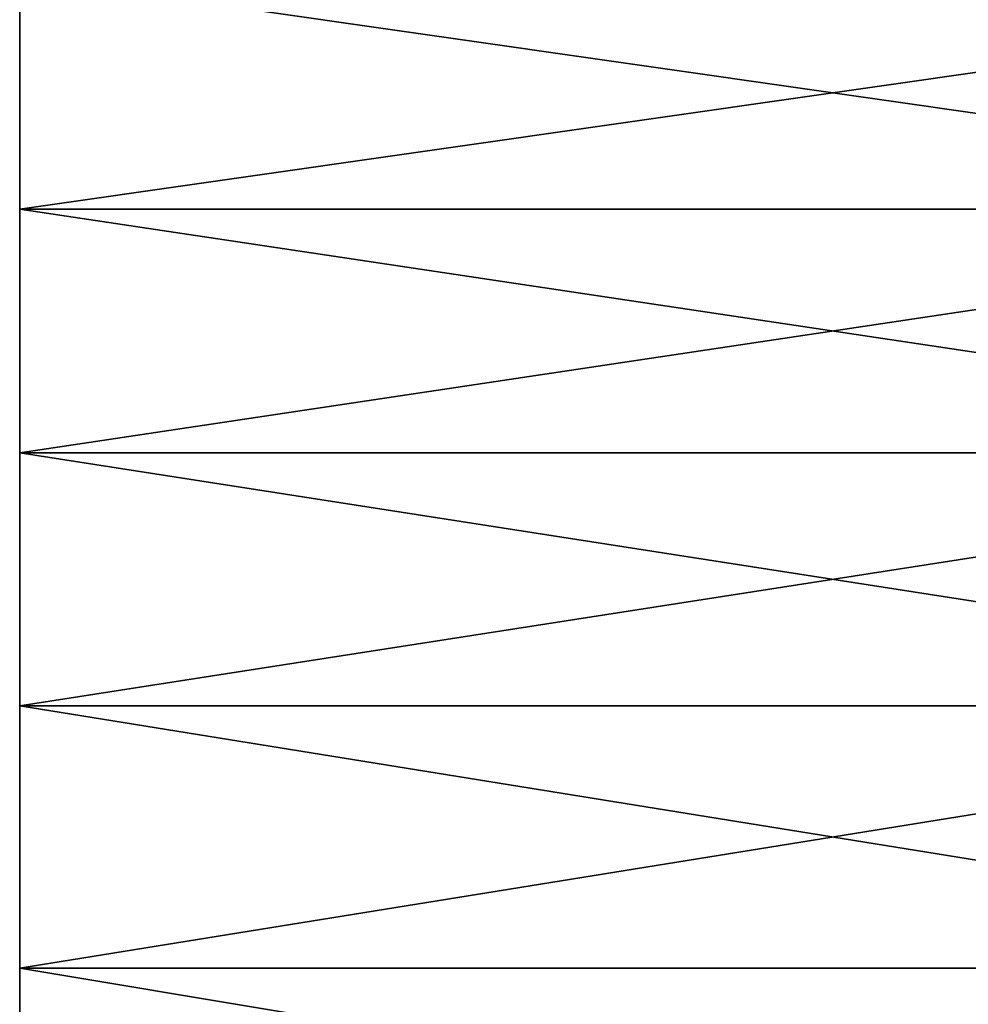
# Model space of a CAD drawing. Header units: metres. Extents: x -46 to 104, y -30 to 30.
# Tile 89 of 256: x -45.5 to -42, y 18.5 to 22.13. Entities that reach past the tile are written whole.
import ezdxf

# ---------------------------------------------------------------- set-up
doc = ezdxf.new("R2010")
doc.units = ezdxf.units.M
doc.layers.add('solid_26_000_502_XXX', color=7, linetype='CONTINUOUS')

msp = doc.modelspace()

# ---------------------------------------------------------------- linework, layer by layer
at = {"layer": 'solid_26_000_502_XXX'}
for points in [[(-39.5, 22.294363, 632.073914), (-45.5, 22.294357, 632.073914), (-45.5, 21.434214, 632.989868)], [(-39.5, 21.4342, 632.989868), (-39.5, 22.294363, 632.073914), (-45.5, 21.434214, 632.989868)], [(-39.5, 22.294363, 591.926086), (-39.5, 21.4342, 591.010132), (-45.5, 22.294357, 591.926086)], [(-39.5, 22.294363, 20.073896), (-45.5, 22.294357, 20.073904), (-45.5, 21.434214, 20.989864)], [(-39.5, 21.4342, 20.989882), (-39.5, 22.294363, 20.073896), (-45.5, 21.434214, 20.989864)], [(-39.5, 22.294363, -20.073896), (-39.5, 21.4342, -20.989882), (-45.5, 22.294357, -20.073904)], [(-45.5, 21.434214, 591.010132), (-45.5, 21.434214, 632.989868), (-45.5, 22.294357, 632.073914)], [(-45.5, 21.434214, 591.010132), (-45.5, 22.294357, 632.073914), (-45.5, 22.294357, 591.926086)], [(-39.5, 21.4342, 591.010132), (-45.5, 21.434214, 591.010132), (-45.5, 22.294357, 591.926086)], [(-45.5, 21.434214, -20.989864), (-45.5, 21.434214, 20.989864), (-45.5, 22.294357, 20.073904)], [(-45.5, 21.434214, -20.989864), (-45.5, 22.294357, 20.073904), (-45.5, 22.294357, -20.073904)], [(-39.5, 21.4342, -20.989882), (-45.5, 21.434214, -20.989864), (-45.5, 22.294357, -20.073904)], [(-45.5, 20.536436, 590.130981), (-45.5, 20.536436, 633.869019), (-45.5, 21.434214, 632.989868)], [(-39.5, 21.4342, 632.989868), (-45.5, 21.434214, 632.989868), (-45.5, 20.536436, 633.869019)], [(-45.5, 20.536436, 590.130981), (-45.5, 21.434214, 632.989868), (-45.5, 21.434214, 591.010132)], [(-39.5, 20.536432, 590.130981), (-45.5, 20.536436, 590.130981), (-45.5, 21.434214, 591.010132)], [(-39.5, 21.4342, 591.010132), (-39.5, 20.536432, 590.130981), (-45.5, 21.434214, 591.010132)], [(-45.5, 20.536436, -21.869036), (-45.5, 20.536436, 21.869036), (-45.5, 21.434214, 20.989864)], [(-39.5, 21.4342, 20.989882), (-45.5, 21.434214, 20.989864), (-45.5, 20.536436, 21.869036)], [(-45.5, 20.536436, -21.869036), (-45.5, 21.434214, 20.989864), (-45.5, 21.434214, -20.989864)], [(-39.5, 20.536432, -21.869041), (-45.5, 20.536436, -21.869036), (-45.5, 21.434214, -20.989864)], [(-39.5, 21.4342, -20.989882), (-39.5, 20.536432, -21.869041), (-45.5, 21.434214, -20.989864)], [(-39.5, 20.536432, 633.869019), (-39.5, 21.4342, 632.989868), (-45.5, 20.536436, 633.869019)], [(-39.5, 20.536432, 21.869041), (-39.5, 21.4342, 20.989882), (-45.5, 20.536436, 21.869036)], [(-45.5, 19.602629, 589.290161), (-45.5, 19.602629, 634.709839), (-45.5, 20.536436, 633.869019)], [(-39.5, 20.536432, 633.869019), (-45.5, 20.536436, 633.869019), (-45.5, 19.602629, 634.709839)], [(-45.5, 19.602629, 589.290161), (-45.5, 20.536436, 633.869019), (-45.5, 20.536436, 590.130981)], [(-39.5, 19.602634, 589.290161), (-45.5, 19.602629, 589.290161), (-45.5, 20.536436, 590.130981)], [(-39.5, 20.536432, 590.130981), (-39.5, 19.602634, 589.290161), (-45.5, 20.536436, 590.130981)], [(-45.5, 19.602629, -22.709841), (-45.5, 19.602629, 22.709841), (-45.5, 20.536436, 21.869036)], [(-39.5, 20.536432, 21.869041), (-45.5, 20.536436, 21.869036), (-45.5, 19.602629, 22.709841)], [(-45.5, 19.602629, -22.709841), (-45.5, 20.536436, 21.869036), (-45.5, 20.536436, -21.869036)], [(-39.5, 19.602634, -22.709837), (-45.5, 19.602629, -22.709841), (-45.5, 20.536436, -21.869036)], [(-39.5, 20.536432, -21.869041), (-39.5, 19.602634, -22.709837), (-45.5, 20.536436, -21.869036)], [(-39.5, 19.602634, 634.709839), (-39.5, 20.536432, 633.869019), (-45.5, 19.602629, 634.709839)], [(-39.5, 19.602634, 22.709837), (-39.5, 20.536432, 21.869041), (-45.5, 19.602629, 22.709841)], [(-39.5, 19.602634, 634.709839), (-45.5, 19.602629, 634.709839), (-45.5, 18.634474, 635.510742)], [(-39.5, 18.634449, 635.510803), (-39.5, 19.602634, 634.709839), (-45.5, 18.634474, 635.510742)], [(-39.5, 19.602634, 589.290161), (-39.5, 18.634449, 588.489197), (-45.5, 19.602629, 589.290161)], [(-39.5, 19.602634, 22.709837), (-45.5, 19.602629, 22.709841), (-45.5, 18.634474, 23.510769)], [(-39.5, 18.634449, 23.510792), (-39.5, 19.602634, 22.709837), (-45.5, 18.634474, 23.510769)], [(-39.5, 19.602634, -22.709837), (-39.5, 18.634449, -23.510792), (-45.5, 19.602629, -22.709841)], [(-45.5, 18.634474, 588.489258), (-45.5, 18.634474, 635.510742), (-45.5, 19.602629, 634.709839)], [(-45.5, 18.634474, 588.489258), (-45.5, 19.602629, 634.709839), (-45.5, 19.602629, 589.290161)], [(-39.5, 18.634449, 588.489197), (-45.5, 18.634474, 588.489258), (-45.5, 19.602629, 589.290161)], [(-45.5, 18.634474, -23.510769), (-45.5, 18.634474, 23.510769), (-45.5, 19.602629, 22.709841)], [(-45.5, 18.634474, -23.510769), (-45.5, 19.602629, 22.709841), (-45.5, 19.602629, -22.709841)], [(-39.5, 18.634449, -23.510792), (-45.5, 18.634474, -23.510769), (-45.5, 19.602629, -22.709841)], [(-45.5, 17.633547, 587.729492), (-45.5, 17.633547, 636.270508), (-45.5, 18.634474, 635.510742)], [(-39.5, 18.634449, 635.510803), (-45.5, 18.634474, 635.510742), (-45.5, 17.633547, 636.270508)], [(-45.5, 17.633547, 587.729492), (-45.5, 18.634474, 635.510742), (-45.5, 18.634474, 588.489258)], [(-39.5, 17.633572, 587.729492), (-45.5, 17.633547, 587.729492), (-45.5, 18.634474, 588.489258)], [(-39.5, 18.634449, 588.489197), (-39.5, 17.633572, 587.729492), (-45.5, 18.634474, 588.489258)], [(-45.5, 17.633547, -24.270517), (-45.5, 17.633547, 24.270517), (-45.5, 18.634474, 23.510769)], [(-39.5, 18.634449, 23.510792), (-45.5, 18.634474, 23.510769), (-45.5, 17.633547, 24.270517)], [(-45.5, 17.633547, -24.270517), (-45.5, 18.634474, 23.510769), (-45.5, 18.634474, -23.510769)], [(-39.5, 17.633572, -24.2705), (-45.5, 17.633547, -24.270517), (-45.5, 18.634474, -23.510769)], [(-39.5, 18.634449, -23.510792), (-39.5, 17.633572, -24.2705), (-45.5, 18.634474, -23.510769)], [(-39.5, 17.633572, 636.270508), (-39.5, 18.634449, 635.510803), (-45.5, 17.633547, 636.270508)], [(-39.5, 17.633572, 24.2705), (-39.5, 18.634449, 23.510792), (-45.5, 17.633547, 24.270517)]]:
    msp.add_3dface(points, dxfattribs=at)

doc.saveas('drawing.dxf')
